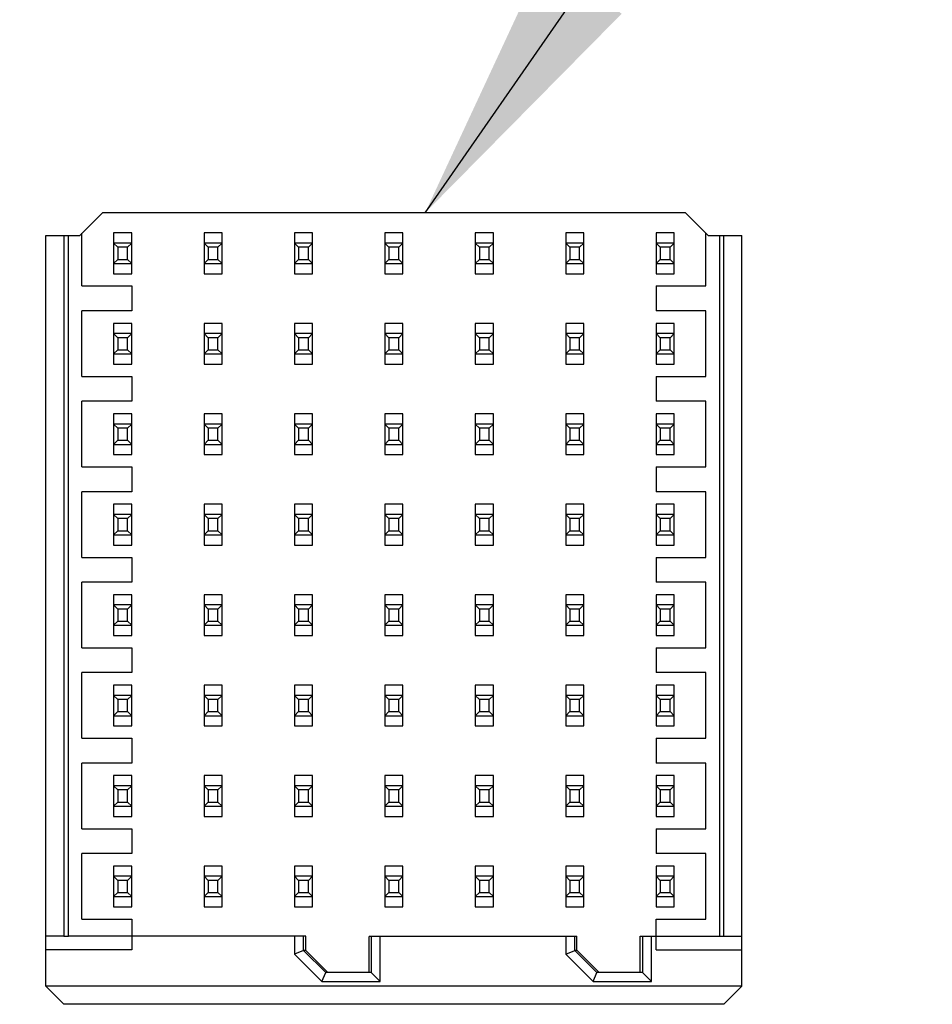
# Model space of a CAD drawing. Header units: inches. Extents: x 0 to 34, y 0 to 22.
# Tile 32 of 59: x 18.555 to 19.151, y 6.079 to 6.722. Entities that reach past the tile are written whole.
import ezdxf

# ---------------------------------------------------------------- set-up
doc = ezdxf.new("R2010")
doc.units = ezdxf.units.IN
doc.header["$LTSCALE"] = 1.87
doc.header["$MEASUREMENT"] = 0
doc.layers.get('0').update_dxf_attribs({"linetype": 'CONTINUOUS'})
doc.layers.add('DETAIL', color=7, linetype='CONTINUOUS')
doc.styles.get("Standard").update_dxf_attribs({"font": 'txt', "width": 0.8})
doc.dimstyles.get("Standard").update_dxf_attribs({"dimtxt": 0.125, "dimasz": 0.18, "dimexe": 0.18, "dimexo": 0.0625, "dimgap": 0.09, "dimtad": 0, "dimtih": 1, "dimtoh": 1, "dimdec": 3, "dimzin": 4, "dimdsep": 46, "dimtxsty": 'STANDARD', "dimblk": '_FILLED', "dimblk1": '_FILLED', "dimblk2": '_FILLED', "dimcen": 0.09, "dimadec": 0, "dimazin": 0, "dimtol": 1, "dimtp": 0.01, "dimtm": 0.01, "dimtfac": 1, "dimtdec": 3, "dimtofl": 0, "dimtmove": 0, "dimatfit": 3, "dimldrblk": '_FILLED', "dimfxl": 1, "dimtolj": 1, "dimtzin": 4, "dimarcsym": 0})

# ---------------------------------------------------------------- blocks, each defined once
blk = doc.blocks.new('_FILLED')
at = {"color": 0, "linetype": 'BYBLOCK'}
blk.add_solid([(0, 0), (-1, 0.1736), (-1, -0.1736)], dxfattribs=at)

msp = doc.modelspace()

# ---------------------------------------------------------------- linework, layer by layer
at = {"color": 7, "linetype": 'CONTINUOUS'}
for p, q in [((18.60931, 6.59562), (18.59455, 6.58086)), ((18.99021, 6.59562), (18.60931, 6.59562)), ((19.00346, 6.58237), (18.99021, 6.59562)), ((18.5724, 6.58086), (18.59455, 6.58086)), ((18.5724, 6.09059), (18.5724, 6.58086)), ((18.58421, 6.58085), (18.58421, 6.12317)), ((18.58716, 6.12319), (18.58716, 6.58086)), ((18.59602, 6.54779), (18.59602, 6.58233)), ((18.6285, 6.58241), (18.61669, 6.58241)), ((18.61669, 6.58241), (18.61669, 6.55581)), ((18.6285, 6.55581), (18.6285, 6.58241)), ((18.68756, 6.58241), (18.67575, 6.58241)), ((18.67575, 6.58241), (18.67575, 6.55581)), ((18.68756, 6.55581), (18.68756, 6.58241)), ((18.74661, 6.58241), (18.7348, 6.58241)), ((18.7348, 6.58241), (18.7348, 6.55581)), ((18.74661, 6.55581), (18.74661, 6.58241)), ((18.80567, 6.58241), (18.79386, 6.58241)), ((18.79386, 6.58241), (18.79386, 6.55581)), ((18.80567, 6.55581), (18.80567, 6.58241)), ((18.86472, 6.58241), (18.85291, 6.58241)), ((18.85291, 6.58241), (18.85291, 6.55581)), ((18.86472, 6.55581), (18.86472, 6.58241)), ((18.92378, 6.58241), (18.91197, 6.58241)), ((18.91197, 6.58241), (18.91197, 6.55581)), ((18.92378, 6.55581), (18.92378, 6.58241)), ((18.98283, 6.58241), (18.97102, 6.58241)), ((18.97102, 6.58241), (18.97102, 6.55581)), ((18.98283, 6.55581), (18.98283, 6.58241)), ((19.0035, 6.54779), (19.0035, 6.58233)), ((19.00498, 6.58086), (19.0035, 6.58233)), ((19.00498, 6.58086), (19.02712, 6.58086)), ((19.01236, 6.58086), (19.01236, 6.12318)), ((19.01531, 6.12318), (19.01531, 6.58086)), ((19.02712, 6.09059), (19.02712, 6.58086)), ((18.6285, 6.57576), (18.61669, 6.57576)), ((18.61939, 6.57306), (18.61669, 6.57576)), ((18.62581, 6.57306), (18.61939, 6.57306)), ((18.61939, 6.57306), (18.61939, 6.56517)), ((18.6285, 6.57576), (18.62581, 6.57306)), ((18.62581, 6.56517), (18.62581, 6.57306)), ((18.68756, 6.57576), (18.67575, 6.57576)), ((18.67844, 6.57306), (18.67575, 6.57576)), ((18.68486, 6.57306), (18.67844, 6.57306)), ((18.67844, 6.57306), (18.67844, 6.56517)), ((18.68756, 6.57576), (18.68486, 6.57306)), ((18.68486, 6.56517), (18.68486, 6.57306)), ((18.74661, 6.57576), (18.7348, 6.57576)), ((18.7375, 6.57306), (18.7348, 6.57576)), ((18.74392, 6.57306), (18.7375, 6.57306)), ((18.7375, 6.57306), (18.7375, 6.56517)), ((18.74661, 6.57576), (18.74392, 6.57306)), ((18.74392, 6.56517), (18.74392, 6.57306)), ((18.80567, 6.57576), (18.79386, 6.57576)), ((18.79655, 6.57306), (18.79386, 6.57576)), ((18.80297, 6.57306), (18.79655, 6.57306)), ((18.79655, 6.57306), (18.79655, 6.56517)), ((18.80567, 6.57576), (18.80297, 6.57306)), ((18.80297, 6.56517), (18.80297, 6.57306)), ((18.86472, 6.57576), (18.85291, 6.57576)), ((18.85561, 6.57306), (18.85291, 6.57576)), ((18.86203, 6.57306), (18.85561, 6.57306)), ((18.85561, 6.57306), (18.85561, 6.56517)), ((18.86472, 6.57576), (18.86203, 6.57306)), ((18.86203, 6.56517), (18.86203, 6.57306)), ((18.92378, 6.57576), (18.91197, 6.57576)), ((18.91466, 6.57306), (18.91197, 6.57576)), ((18.92108, 6.57306), (18.91466, 6.57306)), ((18.91466, 6.57306), (18.91466, 6.56517)), ((18.92378, 6.57576), (18.92108, 6.57306)), ((18.92108, 6.56517), (18.92108, 6.57306)), ((18.98283, 6.57576), (18.97102, 6.57576)), ((18.97372, 6.57306), (18.97102, 6.57576)), ((18.98014, 6.57306), (18.97372, 6.57306)), ((18.97372, 6.57306), (18.97372, 6.56517)), ((18.98283, 6.57576), (18.98014, 6.57306)), ((18.98014, 6.56517), (18.98014, 6.57306)), ((18.61669, 6.56247), (18.61939, 6.56517)), ((18.61939, 6.56517), (18.62581, 6.56517)), ((18.62581, 6.56517), (18.6285, 6.56247)), ((18.67575, 6.56247), (18.67844, 6.56517)), ((18.67844, 6.56517), (18.68486, 6.56517)), ((18.68486, 6.56517), (18.68756, 6.56247)), ((18.7348, 6.56247), (18.7375, 6.56517)), ((18.7375, 6.56517), (18.74392, 6.56517)), ((18.74392, 6.56517), (18.74661, 6.56247)), ((18.79386, 6.56247), (18.79655, 6.56517)), ((18.79655, 6.56517), (18.80297, 6.56517)), ((18.80297, 6.56517), (18.80567, 6.56247)), ((18.85291, 6.56247), (18.85561, 6.56517)), ((18.85561, 6.56517), (18.86203, 6.56517)), ((18.86203, 6.56517), (18.86472, 6.56247)), ((18.91197, 6.56247), (18.91466, 6.56517)), ((18.91466, 6.56517), (18.92108, 6.56517)), ((18.92108, 6.56517), (18.92378, 6.56247)), ((18.97102, 6.56247), (18.97372, 6.56517)), ((18.97372, 6.56517), (18.98014, 6.56517)), ((18.98014, 6.56517), (18.98283, 6.56247)), ((18.61669, 6.56247), (18.6285, 6.56247)), ((18.67575, 6.56247), (18.68756, 6.56247)), ((18.7348, 6.56247), (18.74661, 6.56247)), ((18.79386, 6.56247), (18.80567, 6.56247)), ((18.85291, 6.56247), (18.86472, 6.56247)), ((18.91197, 6.56247), (18.92378, 6.56247)), ((18.97102, 6.56247), (18.98283, 6.56247)), ((18.61669, 6.55581), (18.6285, 6.55581)), ((18.67575, 6.55581), (18.68756, 6.55581)), ((18.7348, 6.55581), (18.74661, 6.55581)), ((18.79386, 6.55581), (18.80567, 6.55581)), ((18.85291, 6.55581), (18.86472, 6.55581)), ((18.91197, 6.55581), (18.92378, 6.55581)), ((18.97102, 6.55581), (18.98283, 6.55581)), ((18.59602, 6.54779), (18.6285, 6.54779)), ((18.6285, 6.54779), (18.6285, 6.53155)), ((18.97102, 6.54779), (19.0035, 6.54779)), ((18.97102, 6.54779), (18.97102, 6.53155)), ((18.6285, 6.53155), (18.59602, 6.53155)), ((18.59602, 6.48873), (18.59602, 6.53155)), ((19.0035, 6.53155), (18.97102, 6.53155)), ((19.0035, 6.48873), (19.0035, 6.53155)), ((18.6285, 6.52336), (18.61669, 6.52336)), ((18.61669, 6.52336), (18.61669, 6.49675)), ((18.6285, 6.49675), (18.6285, 6.52336)), ((18.68756, 6.52336), (18.67575, 6.52336)), ((18.67575, 6.52336), (18.67575, 6.49675)), ((18.68756, 6.49675), (18.68756, 6.52336)), ((18.74661, 6.52336), (18.7348, 6.52336)), ((18.7348, 6.52336), (18.7348, 6.49675)), ((18.74661, 6.49675), (18.74661, 6.52336)), ((18.80567, 6.52336), (18.79386, 6.52336)), ((18.79386, 6.52336), (18.79386, 6.49675)), ((18.80567, 6.49675), (18.80567, 6.52336)), ((18.86472, 6.52336), (18.85291, 6.52336)), ((18.85291, 6.52336), (18.85291, 6.49675)), ((18.86472, 6.49675), (18.86472, 6.52336)), ((18.92378, 6.52336), (18.91197, 6.52336)), ((18.91197, 6.52336), (18.91197, 6.49675)), ((18.92378, 6.49675), (18.92378, 6.52336)), ((18.98283, 6.52336), (18.97102, 6.52336)), ((18.97102, 6.52336), (18.97102, 6.49675)), ((18.98283, 6.49675), (18.98283, 6.52336)), ((18.6285, 6.5167), (18.61669, 6.5167)), ((18.61939, 6.514), (18.61669, 6.5167)), ((18.62581, 6.514), (18.61939, 6.514)), ((18.61939, 6.514), (18.61939, 6.50611)), ((18.6285, 6.5167), (18.62581, 6.514)), ((18.62581, 6.50611), (18.62581, 6.514)), ((18.68756, 6.5167), (18.67575, 6.5167)), ((18.67844, 6.514), (18.67575, 6.5167)), ((18.68486, 6.514), (18.67844, 6.514)), ((18.67844, 6.514), (18.67844, 6.50611)), ((18.68756, 6.5167), (18.68486, 6.514)), ((18.68486, 6.50611), (18.68486, 6.514)), ((18.74661, 6.5167), (18.7348, 6.5167)), ((18.7375, 6.514), (18.7348, 6.5167)), ((18.74392, 6.514), (18.7375, 6.514)), ((18.7375, 6.514), (18.7375, 6.50611)), ((18.74661, 6.5167), (18.74392, 6.514)), ((18.74392, 6.50611), (18.74392, 6.514)), ((18.80567, 6.5167), (18.79386, 6.5167)), ((18.79655, 6.514), (18.79386, 6.5167)), ((18.80297, 6.514), (18.79655, 6.514)), ((18.79655, 6.514), (18.79655, 6.50611)), ((18.80567, 6.5167), (18.80297, 6.514)), ((18.80297, 6.50611), (18.80297, 6.514)), ((18.86472, 6.5167), (18.85291, 6.5167)), ((18.85561, 6.514), (18.85291, 6.5167)), ((18.86203, 6.514), (18.85561, 6.514)), ((18.85561, 6.514), (18.85561, 6.50611)), ((18.86472, 6.5167), (18.86203, 6.514)), ((18.86203, 6.50611), (18.86203, 6.514)), ((18.92378, 6.5167), (18.91197, 6.5167)), ((18.91466, 6.514), (18.91197, 6.5167)), ((18.92108, 6.514), (18.91466, 6.514)), ((18.91466, 6.514), (18.91466, 6.50611)), ((18.92378, 6.5167), (18.92108, 6.514)), ((18.92108, 6.50611), (18.92108, 6.514)), ((18.98283, 6.5167), (18.97102, 6.5167)), ((18.97372, 6.514), (18.97102, 6.5167)), ((18.98014, 6.514), (18.97372, 6.514)), ((18.97372, 6.514), (18.97372, 6.50611)), ((18.98283, 6.5167), (18.98014, 6.514)), ((18.98014, 6.50611), (18.98014, 6.514)), ((18.61669, 6.50341), (18.61939, 6.50611)), ((18.61939, 6.50611), (18.62581, 6.50611)), ((18.62581, 6.50611), (18.6285, 6.50341)), ((18.67575, 6.50341), (18.67844, 6.50611)), ((18.67844, 6.50611), (18.68486, 6.50611)), ((18.68486, 6.50611), (18.68756, 6.50341)), ((18.7348, 6.50341), (18.7375, 6.50611)), ((18.7375, 6.50611), (18.74392, 6.50611)), ((18.74392, 6.50611), (18.74661, 6.50341)), ((18.79386, 6.50341), (18.79655, 6.50611)), ((18.79655, 6.50611), (18.80297, 6.50611)), ((18.80297, 6.50611), (18.80567, 6.50341)), ((18.85291, 6.50341), (18.85561, 6.50611)), ((18.85561, 6.50611), (18.86203, 6.50611)), ((18.86203, 6.50611), (18.86472, 6.50341)), ((18.91197, 6.50341), (18.91466, 6.50611)), ((18.91466, 6.50611), (18.92108, 6.50611)), ((18.92108, 6.50611), (18.92378, 6.50341)), ((18.97102, 6.50341), (18.97372, 6.50611)), ((18.97372, 6.50611), (18.98014, 6.50611)), ((18.98014, 6.50611), (18.98283, 6.50341)), ((18.61669, 6.50341), (18.6285, 6.50341)), ((18.67575, 6.50341), (18.68756, 6.50341)), ((18.7348, 6.50341), (18.74661, 6.50341)), ((18.79386, 6.50341), (18.80567, 6.50341)), ((18.85291, 6.50341), (18.86472, 6.50341)), ((18.91197, 6.50341), (18.92378, 6.50341)), ((18.97102, 6.50341), (18.98283, 6.50341)), ((18.61669, 6.49675), (18.6285, 6.49675)), ((18.67575, 6.49675), (18.68756, 6.49675)), ((18.7348, 6.49675), (18.74661, 6.49675)), ((18.79386, 6.49675), (18.80567, 6.49675)), ((18.85291, 6.49675), (18.86472, 6.49675)), ((18.91197, 6.49675), (18.92378, 6.49675)), ((18.97102, 6.49675), (18.98283, 6.49675)), ((18.59602, 6.48873), (18.6285, 6.48873)), ((18.6285, 6.48873), (18.6285, 6.47249)), ((18.97102, 6.48873), (19.0035, 6.48873)), ((18.97102, 6.48873), (18.97102, 6.47249)), ((18.6285, 6.47249), (18.59602, 6.47249)), ((18.59602, 6.42968), (18.59602, 6.47249)), ((19.0035, 6.47249), (18.97102, 6.47249)), ((19.0035, 6.42968), (19.0035, 6.47249)), ((18.6285, 6.4643), (18.61669, 6.4643)), ((18.61669, 6.4643), (18.61669, 6.4377)), ((18.6285, 6.4377), (18.6285, 6.4643)), ((18.68756, 6.4643), (18.67575, 6.4643)), ((18.67575, 6.4643), (18.67575, 6.4377)), ((18.68756, 6.4377), (18.68756, 6.4643)), ((18.74661, 6.4643), (18.7348, 6.4643)), ((18.7348, 6.4643), (18.7348, 6.4377)), ((18.74661, 6.4377), (18.74661, 6.4643)), ((18.80567, 6.4643), (18.79386, 6.4643)), ((18.79386, 6.4643), (18.79386, 6.4377)), ((18.80567, 6.4377), (18.80567, 6.4643)), ((18.86472, 6.4643), (18.85291, 6.4643)), ((18.85291, 6.4643), (18.85291, 6.4377)), ((18.86472, 6.4377), (18.86472, 6.4643)), ((18.92378, 6.4643), (18.91197, 6.4643)), ((18.91197, 6.4643), (18.91197, 6.4377)), ((18.92378, 6.4377), (18.92378, 6.4643)), ((18.98283, 6.4643), (18.97102, 6.4643)), ((18.97102, 6.4643), (18.97102, 6.4377)), ((18.98283, 6.4377), (18.98283, 6.4643)), ((18.6285, 6.45765), (18.61669, 6.45765)), ((18.61939, 6.45495), (18.61669, 6.45765)), ((18.62581, 6.45495), (18.61939, 6.45495)), ((18.61939, 6.45495), (18.61939, 6.44706)), ((18.6285, 6.45765), (18.62581, 6.45495)), ((18.62581, 6.44706), (18.62581, 6.45495)), ((18.68756, 6.45765), (18.67575, 6.45765)), ((18.67844, 6.45495), (18.67575, 6.45765)), ((18.68486, 6.45495), (18.67844, 6.45495)), ((18.67844, 6.45495), (18.67844, 6.44706)), ((18.68756, 6.45765), (18.68486, 6.45495)), ((18.68486, 6.44706), (18.68486, 6.45495)), ((18.74661, 6.45765), (18.7348, 6.45765)), ((18.7375, 6.45495), (18.7348, 6.45765)), ((18.74392, 6.45495), (18.7375, 6.45495)), ((18.7375, 6.45495), (18.7375, 6.44706)), ((18.74661, 6.45765), (18.74392, 6.45495)), ((18.74392, 6.44706), (18.74392, 6.45495)), ((18.80567, 6.45765), (18.79386, 6.45765)), ((18.79655, 6.45495), (18.79386, 6.45765)), ((18.80297, 6.45495), (18.79655, 6.45495)), ((18.79655, 6.45495), (18.79655, 6.44706)), ((18.80567, 6.45765), (18.80297, 6.45495)), ((18.80297, 6.44706), (18.80297, 6.45495)), ((18.86472, 6.45765), (18.85291, 6.45765)), ((18.85561, 6.45495), (18.85291, 6.45765)), ((18.86203, 6.45495), (18.85561, 6.45495)), ((18.85561, 6.45495), (18.85561, 6.44706)), ((18.86472, 6.45765), (18.86203, 6.45495)), ((18.86203, 6.44706), (18.86203, 6.45495)), ((18.92378, 6.45765), (18.91197, 6.45765)), ((18.91466, 6.45495), (18.91197, 6.45765)), ((18.92108, 6.45495), (18.91466, 6.45495)), ((18.91466, 6.45495), (18.91466, 6.44706)), ((18.92378, 6.45765), (18.92108, 6.45495)), ((18.92108, 6.44706), (18.92108, 6.45495)), ((18.98283, 6.45765), (18.97102, 6.45765)), ((18.97372, 6.45495), (18.97102, 6.45765)), ((18.98014, 6.45495), (18.97372, 6.45495)), ((18.97372, 6.45495), (18.97372, 6.44706)), ((18.98283, 6.45765), (18.98014, 6.45495)), ((18.98014, 6.44706), (18.98014, 6.45495)), ((18.61669, 6.44436), (18.61939, 6.44706)), ((18.61669, 6.44436), (18.6285, 6.44436)), ((18.61939, 6.44706), (18.62581, 6.44706)), ((18.62581, 6.44706), (18.6285, 6.44436)), ((18.67575, 6.44436), (18.67844, 6.44706)), ((18.67575, 6.44436), (18.68756, 6.44436)), ((18.67844, 6.44706), (18.68486, 6.44706)), ((18.68486, 6.44706), (18.68756, 6.44436)), ((18.7348, 6.44436), (18.7375, 6.44706)), ((18.7348, 6.44436), (18.74661, 6.44436)), ((18.7375, 6.44706), (18.74392, 6.44706)), ((18.74392, 6.44706), (18.74661, 6.44436)), ((18.79386, 6.44436), (18.79655, 6.44706)), ((18.79386, 6.44436), (18.80567, 6.44436)), ((18.79655, 6.44706), (18.80297, 6.44706)), ((18.80297, 6.44706), (18.80567, 6.44436)), ((18.85291, 6.44436), (18.85561, 6.44706)), ((18.85291, 6.44436), (18.86472, 6.44436)), ((18.85561, 6.44706), (18.86203, 6.44706)), ((18.86203, 6.44706), (18.86472, 6.44436)), ((18.91197, 6.44436), (18.91466, 6.44706)), ((18.91197, 6.44436), (18.92378, 6.44436)), ((18.91466, 6.44706), (18.92108, 6.44706)), ((18.92108, 6.44706), (18.92378, 6.44436)), ((18.97102, 6.44436), (18.97372, 6.44706)), ((18.97102, 6.44436), (18.98283, 6.44436)), ((18.97372, 6.44706), (18.98014, 6.44706)), ((18.98014, 6.44706), (18.98283, 6.44436)), ((18.61669, 6.4377), (18.6285, 6.4377)), ((18.67575, 6.4377), (18.68756, 6.4377)), ((18.7348, 6.4377), (18.74661, 6.4377)), ((18.79386, 6.4377), (18.80567, 6.4377)), ((18.85291, 6.4377), (18.86472, 6.4377)), ((18.91197, 6.4377), (18.92378, 6.4377)), ((18.97102, 6.4377), (18.98283, 6.4377)), ((18.59602, 6.42968), (18.6285, 6.42968)), ((18.6285, 6.42968), (18.6285, 6.41344)), ((18.97102, 6.42968), (19.0035, 6.42968)), ((18.97102, 6.42968), (18.97102, 6.41344)), ((18.6285, 6.41344), (18.59602, 6.41344)), ((18.59602, 6.37062), (18.59602, 6.41344)), ((19.0035, 6.41344), (18.97102, 6.41344)), ((19.0035, 6.37062), (19.0035, 6.41344)), ((18.6285, 6.40525), (18.61669, 6.40525)), ((18.61669, 6.40525), (18.61669, 6.37864)), ((18.6285, 6.37864), (18.6285, 6.40525)), ((18.68756, 6.40525), (18.67575, 6.40525)), ((18.67575, 6.40525), (18.67575, 6.37864)), ((18.68756, 6.37864), (18.68756, 6.40525)), ((18.74661, 6.40525), (18.7348, 6.40525)), ((18.7348, 6.40525), (18.7348, 6.37864)), ((18.74661, 6.37864), (18.74661, 6.40525)), ((18.80567, 6.40525), (18.79386, 6.40525)), ((18.79386, 6.40525), (18.79386, 6.37864)), ((18.80567, 6.37864), (18.80567, 6.40525)), ((18.86472, 6.40525), (18.85291, 6.40525)), ((18.85291, 6.40525), (18.85291, 6.37864)), ((18.86472, 6.37864), (18.86472, 6.40525)), ((18.92378, 6.40525), (18.91197, 6.40525)), ((18.91197, 6.40525), (18.91197, 6.37864)), ((18.92378, 6.37864), (18.92378, 6.40525)), ((18.98283, 6.40525), (18.97102, 6.40525)), ((18.97102, 6.40525), (18.97102, 6.37864)), ((18.98283, 6.37864), (18.98283, 6.40525)), ((18.6285, 6.39859), (18.61669, 6.39859)), ((18.61939, 6.39589), (18.61669, 6.39859)), ((18.6285, 6.39859), (18.62581, 6.39589)), ((18.68756, 6.39859), (18.67575, 6.39859)), ((18.67844, 6.39589), (18.67575, 6.39859)), ((18.68756, 6.39859), (18.68486, 6.39589)), ((18.74661, 6.39859), (18.7348, 6.39859)), ((18.7375, 6.39589), (18.7348, 6.39859)), ((18.74661, 6.39859), (18.74392, 6.39589)), ((18.80567, 6.39859), (18.79386, 6.39859)), ((18.79655, 6.39589), (18.79386, 6.39859)), ((18.80567, 6.39859), (18.80297, 6.39589)), ((18.86472, 6.39859), (18.85291, 6.39859)), ((18.85561, 6.39589), (18.85291, 6.39859)), ((18.86472, 6.39859), (18.86203, 6.39589)), ((18.92378, 6.39859), (18.91197, 6.39859)), ((18.91466, 6.39589), (18.91197, 6.39859)), ((18.92378, 6.39859), (18.92108, 6.39589)), ((18.98283, 6.39859), (18.97102, 6.39859)), ((18.97372, 6.39589), (18.97102, 6.39859)), ((18.98283, 6.39859), (18.98014, 6.39589)), ((18.62581, 6.39589), (18.61939, 6.39589)), ((18.61939, 6.39589), (18.61939, 6.388)), ((18.62581, 6.388), (18.62581, 6.39589)), ((18.68486, 6.39589), (18.67844, 6.39589)), ((18.67844, 6.39589), (18.67844, 6.388)), ((18.68486, 6.388), (18.68486, 6.39589)), ((18.74392, 6.39589), (18.7375, 6.39589)), ((18.7375, 6.39589), (18.7375, 6.388)), ((18.74392, 6.388), (18.74392, 6.39589)), ((18.80297, 6.39589), (18.79655, 6.39589)), ((18.79655, 6.39589), (18.79655, 6.388)), ((18.80297, 6.388), (18.80297, 6.39589)), ((18.86203, 6.39589), (18.85561, 6.39589)), ((18.85561, 6.39589), (18.85561, 6.388)), ((18.86203, 6.388), (18.86203, 6.39589)), ((18.92108, 6.39589), (18.91466, 6.39589)), ((18.91466, 6.39589), (18.91466, 6.388)), ((18.92108, 6.388), (18.92108, 6.39589)), ((18.98014, 6.39589), (18.97372, 6.39589)), ((18.97372, 6.39589), (18.97372, 6.388)), ((18.98014, 6.388), (18.98014, 6.39589)), ((18.61669, 6.3853), (18.61939, 6.388)), ((18.61669, 6.3853), (18.6285, 6.3853)), ((18.61939, 6.388), (18.62581, 6.388)), ((18.62581, 6.388), (18.6285, 6.3853)), ((18.67575, 6.3853), (18.67844, 6.388)), ((18.67575, 6.3853), (18.68756, 6.3853)), ((18.67844, 6.388), (18.68486, 6.388)), ((18.68486, 6.388), (18.68756, 6.3853)), ((18.7348, 6.3853), (18.7375, 6.388)), ((18.7348, 6.3853), (18.74661, 6.3853)), ((18.7375, 6.388), (18.74392, 6.388)), ((18.74392, 6.388), (18.74661, 6.3853)), ((18.79386, 6.3853), (18.79655, 6.388)), ((18.79386, 6.3853), (18.80567, 6.3853)), ((18.79655, 6.388), (18.80297, 6.388)), ((18.80297, 6.388), (18.80567, 6.3853)), ((18.85291, 6.3853), (18.85561, 6.388)), ((18.85291, 6.3853), (18.86472, 6.3853)), ((18.85561, 6.388), (18.86203, 6.388)), ((18.86203, 6.388), (18.86472, 6.3853)), ((18.91197, 6.3853), (18.91466, 6.388)), ((18.91197, 6.3853), (18.92378, 6.3853)), ((18.91466, 6.388), (18.92108, 6.388)), ((18.92108, 6.388), (18.92378, 6.3853)), ((18.97102, 6.3853), (18.97372, 6.388)), ((18.97102, 6.3853), (18.98283, 6.3853)), ((18.97372, 6.388), (18.98014, 6.388)), ((18.98014, 6.388), (18.98283, 6.3853)), ((18.61669, 6.37864), (18.6285, 6.37864)), ((18.67575, 6.37864), (18.68756, 6.37864)), ((18.7348, 6.37864), (18.74661, 6.37864)), ((18.79386, 6.37864), (18.80567, 6.37864)), ((18.85291, 6.37864), (18.86472, 6.37864)), ((18.91197, 6.37864), (18.92378, 6.37864)), ((18.97102, 6.37864), (18.98283, 6.37864)), ((18.59602, 6.37062), (18.6285, 6.37062)), ((18.6285, 6.37062), (18.6285, 6.35438)), ((18.97102, 6.37062), (19.0035, 6.37062)), ((18.97102, 6.37062), (18.97102, 6.35438)), ((18.6285, 6.35438), (18.59602, 6.35438)), ((18.59602, 6.31157), (18.59602, 6.35438)), ((19.0035, 6.35438), (18.97102, 6.35438)), ((19.0035, 6.31157), (19.0035, 6.35438)), ((18.6285, 6.34619), (18.61669, 6.34619)), ((18.61669, 6.34619), (18.61669, 6.31959)), ((18.6285, 6.31959), (18.6285, 6.34619)), ((18.68756, 6.34619), (18.67575, 6.34619)), ((18.67575, 6.34619), (18.67575, 6.31959)), ((18.68756, 6.31959), (18.68756, 6.34619)), ((18.74661, 6.34619), (18.7348, 6.34619)), ((18.7348, 6.34619), (18.7348, 6.31959)), ((18.74661, 6.31959), (18.74661, 6.34619)), ((18.80567, 6.34619), (18.79386, 6.34619)), ((18.79386, 6.34619), (18.79386, 6.31959)), ((18.80567, 6.31959), (18.80567, 6.34619)), ((18.86472, 6.34619), (18.85291, 6.34619)), ((18.85291, 6.34619), (18.85291, 6.31959)), ((18.86472, 6.31959), (18.86472, 6.34619)), ((18.92378, 6.34619), (18.91197, 6.34619)), ((18.91197, 6.34619), (18.91197, 6.31959)), ((18.92378, 6.31959), (18.92378, 6.34619)), ((18.98283, 6.34619), (18.97102, 6.34619)), ((18.97102, 6.34619), (18.97102, 6.31959)), ((18.98283, 6.31959), (18.98283, 6.34619)), ((18.6285, 6.33953), (18.61669, 6.33953)), ((18.61939, 6.33684), (18.61669, 6.33953)), ((18.6285, 6.33953), (18.62581, 6.33684)), ((18.68756, 6.33953), (18.67575, 6.33953)), ((18.67844, 6.33684), (18.67575, 6.33953)), ((18.68756, 6.33953), (18.68486, 6.33684)), ((18.74661, 6.33953), (18.7348, 6.33953)), ((18.7375, 6.33684), (18.7348, 6.33953)), ((18.74661, 6.33953), (18.74392, 6.33684)), ((18.80567, 6.33953), (18.79386, 6.33953)), ((18.79655, 6.33684), (18.79386, 6.33953)), ((18.80567, 6.33953), (18.80297, 6.33684)), ((18.86472, 6.33953), (18.85291, 6.33953)), ((18.85561, 6.33684), (18.85291, 6.33953)), ((18.86472, 6.33953), (18.86203, 6.33684)), ((18.92378, 6.33953), (18.91197, 6.33953)), ((18.91466, 6.33684), (18.91197, 6.33953)), ((18.92378, 6.33953), (18.92108, 6.33684)), ((18.98283, 6.33953), (18.97102, 6.33953)), ((18.97372, 6.33684), (18.97102, 6.33953)), ((18.98283, 6.33953), (18.98014, 6.33684)), ((18.62581, 6.33684), (18.61939, 6.33684)), ((18.61939, 6.33684), (18.61939, 6.32894)), ((18.62581, 6.32894), (18.62581, 6.33684)), ((18.68486, 6.33684), (18.67844, 6.33684)), ((18.67844, 6.33684), (18.67844, 6.32894)), ((18.68486, 6.32894), (18.68486, 6.33684)), ((18.74392, 6.33684), (18.7375, 6.33684)), ((18.7375, 6.33684), (18.7375, 6.32894)), ((18.74392, 6.32894), (18.74392, 6.33684)), ((18.80297, 6.33684), (18.79655, 6.33684)), ((18.79655, 6.33684), (18.79655, 6.32894)), ((18.80297, 6.32894), (18.80297, 6.33684)), ((18.86203, 6.33684), (18.85561, 6.33684)), ((18.85561, 6.33684), (18.85561, 6.32894)), ((18.86203, 6.32894), (18.86203, 6.33684)), ((18.92108, 6.33684), (18.91466, 6.33684)), ((18.91466, 6.33684), (18.91466, 6.32894)), ((18.92108, 6.32894), (18.92108, 6.33684)), ((18.98014, 6.33684), (18.97372, 6.33684)), ((18.97372, 6.33684), (18.97372, 6.32894)), ((18.98014, 6.32894), (18.98014, 6.33684)), ((18.61669, 6.32625), (18.61939, 6.32894)), ((18.61669, 6.32625), (18.6285, 6.32625)), ((18.61939, 6.32894), (18.62581, 6.32894)), ((18.62581, 6.32894), (18.6285, 6.32625)), ((18.67575, 6.32625), (18.67844, 6.32894)), ((18.67575, 6.32625), (18.68756, 6.32625)), ((18.67844, 6.32894), (18.68486, 6.32894)), ((18.68486, 6.32894), (18.68756, 6.32625)), ((18.7348, 6.32625), (18.7375, 6.32894)), ((18.7348, 6.32625), (18.74661, 6.32625)), ((18.7375, 6.32894), (18.74392, 6.32894)), ((18.74392, 6.32894), (18.74661, 6.32625)), ((18.79386, 6.32625), (18.79655, 6.32894)), ((18.79386, 6.32625), (18.80567, 6.32625)), ((18.79655, 6.32894), (18.80297, 6.32894)), ((18.80297, 6.32894), (18.80567, 6.32625)), ((18.85291, 6.32625), (18.85561, 6.32894)), ((18.85291, 6.32625), (18.86472, 6.32625)), ((18.85561, 6.32894), (18.86203, 6.32894)), ((18.86203, 6.32894), (18.86472, 6.32625)), ((18.91197, 6.32625), (18.91466, 6.32894)), ((18.91197, 6.32625), (18.92378, 6.32625)), ((18.91466, 6.32894), (18.92108, 6.32894)), ((18.92108, 6.32894), (18.92378, 6.32625)), ((18.97102, 6.32625), (18.97372, 6.32894)), ((18.97102, 6.32625), (18.98283, 6.32625)), ((18.97372, 6.32894), (18.98014, 6.32894)), ((18.98014, 6.32894), (18.98283, 6.32625)), ((18.61669, 6.31959), (18.6285, 6.31959)), ((18.67575, 6.31959), (18.68756, 6.31959)), ((18.7348, 6.31959), (18.74661, 6.31959)), ((18.79386, 6.31959), (18.80567, 6.31959)), ((18.85291, 6.31959), (18.86472, 6.31959)), ((18.91197, 6.31959), (18.92378, 6.31959)), ((18.97102, 6.31959), (18.98283, 6.31959)), ((18.59602, 6.31157), (18.6285, 6.31157)), ((18.6285, 6.31157), (18.6285, 6.29533)), ((18.97102, 6.31157), (19.0035, 6.31157)), ((18.97102, 6.31157), (18.97102, 6.29533)), ((18.6285, 6.29533), (18.59602, 6.29533)), ((18.59602, 6.25251), (18.59602, 6.29533)), ((19.0035, 6.29533), (18.97102, 6.29533)), ((19.0035, 6.25251), (19.0035, 6.29533)), ((18.6285, 6.28714), (18.61669, 6.28714)), ((18.61669, 6.28714), (18.61669, 6.26053)), ((18.6285, 6.26053), (18.6285, 6.28714)), ((18.68756, 6.28714), (18.67575, 6.28714)), ((18.67575, 6.28714), (18.67575, 6.26053)), ((18.68756, 6.26053), (18.68756, 6.28714)), ((18.74661, 6.28714), (18.7348, 6.28714)), ((18.7348, 6.28714), (18.7348, 6.26053)), ((18.74661, 6.26053), (18.74661, 6.28714)), ((18.80567, 6.28714), (18.79386, 6.28714)), ((18.79386, 6.28714), (18.79386, 6.26053)), ((18.80567, 6.26053), (18.80567, 6.28714)), ((18.86472, 6.28714), (18.85291, 6.28714)), ((18.85291, 6.28714), (18.85291, 6.26053)), ((18.86472, 6.26053), (18.86472, 6.28714)), ((18.92378, 6.28714), (18.91197, 6.28714)), ((18.91197, 6.28714), (18.91197, 6.26053)), ((18.92378, 6.26053), (18.92378, 6.28714)), ((18.98283, 6.28714), (18.97102, 6.28714)), ((18.97102, 6.28714), (18.97102, 6.26053)), ((18.98283, 6.26053), (18.98283, 6.28714)), ((18.6285, 6.28048), (18.61669, 6.28048)), ((18.61939, 6.27778), (18.61669, 6.28048)), ((18.62581, 6.27778), (18.61939, 6.27778)), ((18.61939, 6.27778), (18.61939, 6.26989)), ((18.6285, 6.28048), (18.62581, 6.27778)), ((18.62581, 6.26989), (18.62581, 6.27778)), ((18.68756, 6.28048), (18.67575, 6.28048)), ((18.67844, 6.27778), (18.67575, 6.28048)), ((18.68486, 6.27778), (18.67844, 6.27778)), ((18.67844, 6.27778), (18.67844, 6.26989)), ((18.68756, 6.28048), (18.68486, 6.27778)), ((18.68486, 6.26989), (18.68486, 6.27778)), ((18.74661, 6.28048), (18.7348, 6.28048)), ((18.7375, 6.27778), (18.7348, 6.28048)), ((18.74392, 6.27778), (18.7375, 6.27778)), ((18.7375, 6.27778), (18.7375, 6.26989)), ((18.74661, 6.28048), (18.74392, 6.27778)), ((18.74392, 6.26989), (18.74392, 6.27778)), ((18.80567, 6.28048), (18.79386, 6.28048)), ((18.79655, 6.27778), (18.79386, 6.28048)), ((18.80297, 6.27778), (18.79655, 6.27778)), ((18.79655, 6.27778), (18.79655, 6.26989)), ((18.80567, 6.28048), (18.80297, 6.27778)), ((18.80297, 6.26989), (18.80297, 6.27778)), ((18.86472, 6.28048), (18.85291, 6.28048)), ((18.85561, 6.27778), (18.85291, 6.28048)), ((18.86203, 6.27778), (18.85561, 6.27778)), ((18.85561, 6.27778), (18.85561, 6.26989)), ((18.86472, 6.28048), (18.86203, 6.27778)), ((18.86203, 6.26989), (18.86203, 6.27778)), ((18.92378, 6.28048), (18.91197, 6.28048)), ((18.91466, 6.27778), (18.91197, 6.28048)), ((18.92108, 6.27778), (18.91466, 6.27778)), ((18.91466, 6.27778), (18.91466, 6.26989)), ((18.92378, 6.28048), (18.92108, 6.27778)), ((18.92108, 6.26989), (18.92108, 6.27778)), ((18.98283, 6.28048), (18.97102, 6.28048)), ((18.97372, 6.27778), (18.97102, 6.28048)), ((18.98014, 6.27778), (18.97372, 6.27778)), ((18.97372, 6.27778), (18.97372, 6.26989)), ((18.98283, 6.28048), (18.98014, 6.27778)), ((18.98014, 6.26989), (18.98014, 6.27778)), ((18.61669, 6.26719), (18.61939, 6.26989)), ((18.61939, 6.26989), (18.62581, 6.26989)), ((18.62581, 6.26989), (18.6285, 6.26719)), ((18.67575, 6.26719), (18.67844, 6.26989)), ((18.67844, 6.26989), (18.68486, 6.26989)), ((18.68486, 6.26989), (18.68756, 6.26719)), ((18.7348, 6.26719), (18.7375, 6.26989)), ((18.7375, 6.26989), (18.74392, 6.26989)), ((18.74392, 6.26989), (18.74661, 6.26719)), ((18.79386, 6.26719), (18.79655, 6.26989)), ((18.79655, 6.26989), (18.80297, 6.26989)), ((18.80297, 6.26989), (18.80567, 6.26719)), ((18.85291, 6.26719), (18.85561, 6.26989)), ((18.85561, 6.26989), (18.86203, 6.26989)), ((18.86203, 6.26989), (18.86472, 6.26719)), ((18.91197, 6.26719), (18.91466, 6.26989)), ((18.91466, 6.26989), (18.92108, 6.26989)), ((18.92108, 6.26989), (18.92378, 6.26719)), ((18.97102, 6.26719), (18.97372, 6.26989)), ((18.97372, 6.26989), (18.98014, 6.26989)), ((18.98014, 6.26989), (18.98283, 6.26719)), ((18.61669, 6.26719), (18.6285, 6.26719)), ((18.67575, 6.26719), (18.68756, 6.26719)), ((18.7348, 6.26719), (18.74661, 6.26719)), ((18.79386, 6.26719), (18.80567, 6.26719)), ((18.85291, 6.26719), (18.86472, 6.26719)), ((18.91197, 6.26719), (18.92378, 6.26719)), ((18.97102, 6.26719), (18.98283, 6.26719)), ((18.61669, 6.26053), (18.6285, 6.26053)), ((18.67575, 6.26053), (18.68756, 6.26053)), ((18.7348, 6.26053), (18.74661, 6.26053)), ((18.79386, 6.26053), (18.80567, 6.26053)), ((18.85291, 6.26053), (18.86472, 6.26053)), ((18.91197, 6.26053), (18.92378, 6.26053)), ((18.97102, 6.26053), (18.98283, 6.26053)), ((18.59602, 6.25251), (18.6285, 6.25251)), ((18.6285, 6.25251), (18.6285, 6.23627)), ((18.97102, 6.25251), (19.0035, 6.25251)), ((18.97102, 6.25251), (18.97102, 6.23627)), ((18.6285, 6.23627), (18.59602, 6.23627)), ((18.59602, 6.19345), (18.59602, 6.23627)), ((19.0035, 6.23627), (18.97102, 6.23627)), ((19.0035, 6.19345), (19.0035, 6.23627)), ((18.6285, 6.22808), (18.61669, 6.22808)), ((18.61669, 6.22808), (18.61669, 6.20148)), ((18.6285, 6.20148), (18.6285, 6.22808)), ((18.68756, 6.22808), (18.67575, 6.22808)), ((18.67575, 6.22808), (18.67575, 6.20148)), ((18.68756, 6.20148), (18.68756, 6.22808)), ((18.74661, 6.22808), (18.7348, 6.22808)), ((18.7348, 6.22808), (18.7348, 6.20148)), ((18.74661, 6.20148), (18.74661, 6.22808)), ((18.80567, 6.22808), (18.79386, 6.22808)), ((18.79386, 6.22808), (18.79386, 6.20148)), ((18.80567, 6.20148), (18.80567, 6.22808)), ((18.86472, 6.22808), (18.85291, 6.22808)), ((18.85291, 6.22808), (18.85291, 6.20148)), ((18.86472, 6.20148), (18.86472, 6.22808)), ((18.92378, 6.22808), (18.91197, 6.22808)), ((18.91197, 6.22808), (18.91197, 6.20148)), ((18.92378, 6.20148), (18.92378, 6.22808)), ((18.98283, 6.22808), (18.97102, 6.22808)), ((18.97102, 6.22808), (18.97102, 6.20148)), ((18.98283, 6.20148), (18.98283, 6.22808)), ((18.6285, 6.22142), (18.61669, 6.22142)), ((18.61939, 6.21873), (18.61669, 6.22142)), ((18.62581, 6.21873), (18.61939, 6.21873)), ((18.61939, 6.21873), (18.61939, 6.21083)), ((18.6285, 6.22142), (18.62581, 6.21873)), ((18.62581, 6.21083), (18.62581, 6.21873)), ((18.68756, 6.22142), (18.67575, 6.22142)), ((18.67844, 6.21873), (18.67575, 6.22142)), ((18.68486, 6.21873), (18.67844, 6.21873)), ((18.67844, 6.21873), (18.67844, 6.21083)), ((18.68756, 6.22142), (18.68486, 6.21873)), ((18.68486, 6.21083), (18.68486, 6.21873)), ((18.74661, 6.22142), (18.7348, 6.22142)), ((18.7375, 6.21873), (18.7348, 6.22142)), ((18.74392, 6.21873), (18.7375, 6.21873)), ((18.7375, 6.21873), (18.7375, 6.21083)), ((18.74661, 6.22142), (18.74392, 6.21873)), ((18.74392, 6.21083), (18.74392, 6.21873)), ((18.80567, 6.22142), (18.79386, 6.22142)), ((18.79655, 6.21873), (18.79386, 6.22142)), ((18.80297, 6.21873), (18.79655, 6.21873)), ((18.79655, 6.21873), (18.79655, 6.21083)), ((18.80567, 6.22142), (18.80297, 6.21873)), ((18.80297, 6.21083), (18.80297, 6.21873)), ((18.86472, 6.22142), (18.85291, 6.22142)), ((18.85561, 6.21873), (18.85291, 6.22142)), ((18.86203, 6.21873), (18.85561, 6.21873)), ((18.85561, 6.21873), (18.85561, 6.21083)), ((18.86472, 6.22142), (18.86203, 6.21873)), ((18.86203, 6.21083), (18.86203, 6.21873)), ((18.92378, 6.22142), (18.91197, 6.22142)), ((18.91466, 6.21873), (18.91197, 6.22142)), ((18.92108, 6.21873), (18.91466, 6.21873)), ((18.91466, 6.21873), (18.91466, 6.21083)), ((18.92378, 6.22142), (18.92108, 6.21873)), ((18.92108, 6.21083), (18.92108, 6.21873)), ((18.98283, 6.22142), (18.97102, 6.22142)), ((18.97372, 6.21873), (18.97102, 6.22142)), ((18.98014, 6.21873), (18.97372, 6.21873)), ((18.97372, 6.21873), (18.97372, 6.21083)), ((18.98283, 6.22142), (18.98014, 6.21873)), ((18.98014, 6.21083), (18.98014, 6.21873)), ((18.61669, 6.20814), (18.61939, 6.21083)), ((18.61939, 6.21083), (18.62581, 6.21083)), ((18.62581, 6.21083), (18.6285, 6.20814)), ((18.67575, 6.20814), (18.67844, 6.21083)), ((18.67844, 6.21083), (18.68486, 6.21083)), ((18.68486, 6.21083), (18.68756, 6.20814)), ((18.7348, 6.20814), (18.7375, 6.21083)), ((18.7375, 6.21083), (18.74392, 6.21083)), ((18.74392, 6.21083), (18.74661, 6.20814)), ((18.79386, 6.20814), (18.79655, 6.21083)), ((18.79655, 6.21083), (18.80297, 6.21083)), ((18.80297, 6.21083), (18.80567, 6.20814)), ((18.85291, 6.20814), (18.85561, 6.21083)), ((18.85561, 6.21083), (18.86203, 6.21083)), ((18.86203, 6.21083), (18.86472, 6.20814)), ((18.91197, 6.20814), (18.91466, 6.21083)), ((18.91466, 6.21083), (18.92108, 6.21083)), ((18.92108, 6.21083), (18.92378, 6.20814)), ((18.97102, 6.20814), (18.97372, 6.21083)), ((18.97372, 6.21083), (18.98014, 6.21083)), ((18.98014, 6.21083), (18.98283, 6.20814)), ((18.61669, 6.20814), (18.6285, 6.20814)), ((18.67575, 6.20814), (18.68756, 6.20814)), ((18.7348, 6.20814), (18.74661, 6.20814)), ((18.79386, 6.20814), (18.80567, 6.20814)), ((18.85291, 6.20814), (18.86472, 6.20814)), ((18.91197, 6.20814), (18.92378, 6.20814)), ((18.97102, 6.20814), (18.98283, 6.20814)), ((18.61669, 6.20148), (18.6285, 6.20148)), ((18.67575, 6.20148), (18.68756, 6.20148)), ((18.7348, 6.20148), (18.74661, 6.20148)), ((18.79386, 6.20148), (18.80567, 6.20148)), ((18.85291, 6.20148), (18.86472, 6.20148)), ((18.91197, 6.20148), (18.92378, 6.20148)), ((18.97102, 6.20148), (18.98283, 6.20148)), ((18.59602, 6.19345), (18.6285, 6.19345)), ((18.6285, 6.19345), (18.6285, 6.17721)), ((18.97102, 6.19345), (19.0035, 6.19345)), ((18.97102, 6.19345), (18.97102, 6.17721)), ((18.6285, 6.17721), (18.59602, 6.17721)), ((18.59602, 6.1344), (18.59602, 6.17721)), ((19.0035, 6.17721), (18.97102, 6.17721)), ((19.0035, 6.1344), (19.0035, 6.17721)), ((18.6285, 6.16903), (18.61669, 6.16903)), ((18.61669, 6.16903), (18.61669, 6.14242)), ((18.6285, 6.14242), (18.6285, 6.16903)), ((18.68756, 6.16903), (18.67575, 6.16903)), ((18.67575, 6.16903), (18.67575, 6.14242)), ((18.68756, 6.14242), (18.68756, 6.16903)), ((18.74661, 6.16903), (18.7348, 6.16903)), ((18.7348, 6.16903), (18.7348, 6.14242)), ((18.74661, 6.14242), (18.74661, 6.16903)), ((18.80567, 6.16903), (18.79386, 6.16903)), ((18.79386, 6.16903), (18.79386, 6.14242)), ((18.80567, 6.14242), (18.80567, 6.16903)), ((18.86472, 6.16903), (18.85291, 6.16903)), ((18.85291, 6.16903), (18.85291, 6.14242)), ((18.86472, 6.14242), (18.86472, 6.16903)), ((18.92378, 6.16903), (18.91197, 6.16903)), ((18.91197, 6.16903), (18.91197, 6.14242)), ((18.92378, 6.14242), (18.92378, 6.16903)), ((18.98283, 6.16903), (18.97102, 6.16903)), ((18.97102, 6.16903), (18.97102, 6.14242)), ((18.98283, 6.14242), (18.98283, 6.16903)), ((18.6285, 6.16237), (18.61669, 6.16237)), ((18.61939, 6.15967), (18.61669, 6.16237)), ((18.62581, 6.15967), (18.61939, 6.15967)), ((18.61939, 6.15967), (18.61939, 6.15178)), ((18.6285, 6.16237), (18.62581, 6.15967)), ((18.62581, 6.15178), (18.62581, 6.15967)), ((18.68756, 6.16237), (18.67575, 6.16237)), ((18.67844, 6.15967), (18.67575, 6.16237)), ((18.68486, 6.15967), (18.67844, 6.15967)), ((18.67844, 6.15967), (18.67844, 6.15178)), ((18.68756, 6.16237), (18.68486, 6.15967)), ((18.68486, 6.15178), (18.68486, 6.15967)), ((18.74661, 6.16237), (18.7348, 6.16237)), ((18.7375, 6.15967), (18.7348, 6.16237)), ((18.74392, 6.15967), (18.7375, 6.15967)), ((18.7375, 6.15967), (18.7375, 6.15178)), ((18.74661, 6.16237), (18.74392, 6.15967)), ((18.74392, 6.15178), (18.74392, 6.15967)), ((18.80567, 6.16237), (18.79386, 6.16237)), ((18.79655, 6.15967), (18.79386, 6.16237)), ((18.80297, 6.15967), (18.79655, 6.15967)), ((18.79655, 6.15967), (18.79655, 6.15178)), ((18.80567, 6.16237), (18.80297, 6.15967)), ((18.80297, 6.15178), (18.80297, 6.15967)), ((18.86472, 6.16237), (18.85291, 6.16237)), ((18.85561, 6.15967), (18.85291, 6.16237)), ((18.86203, 6.15967), (18.85561, 6.15967)), ((18.85561, 6.15967), (18.85561, 6.15178)), ((18.86472, 6.16237), (18.86203, 6.15967)), ((18.86203, 6.15178), (18.86203, 6.15967)), ((18.92378, 6.16237), (18.91197, 6.16237)), ((18.91466, 6.15967), (18.91197, 6.16237)), ((18.92108, 6.15967), (18.91466, 6.15967)), ((18.91466, 6.15967), (18.91466, 6.15178)), ((18.92378, 6.16237), (18.92108, 6.15967)), ((18.92108, 6.15178), (18.92108, 6.15967)), ((18.98283, 6.16237), (18.97102, 6.16237)), ((18.97372, 6.15967), (18.97102, 6.16237)), ((18.98014, 6.15967), (18.97372, 6.15967)), ((18.97372, 6.15967), (18.97372, 6.15178)), ((18.98283, 6.16237), (18.98014, 6.15967)), ((18.98014, 6.15178), (18.98014, 6.15967)), ((18.61669, 6.14908), (18.61939, 6.15178)), ((18.61669, 6.14908), (18.6285, 6.14908)), ((18.61939, 6.15178), (18.62581, 6.15178)), ((18.62581, 6.15178), (18.6285, 6.14908)), ((18.67575, 6.14908), (18.67844, 6.15178)), ((18.67575, 6.14908), (18.68756, 6.14908)), ((18.67844, 6.15178), (18.68486, 6.15178)), ((18.68486, 6.15178), (18.68756, 6.14908)), ((18.7348, 6.14908), (18.7375, 6.15178)), ((18.7348, 6.14908), (18.74661, 6.14908)), ((18.7375, 6.15178), (18.74392, 6.15178)), ((18.74392, 6.15178), (18.74661, 6.14908)), ((18.79386, 6.14908), (18.79655, 6.15178)), ((18.79386, 6.14908), (18.80567, 6.14908)), ((18.79655, 6.15178), (18.80297, 6.15178)), ((18.80297, 6.15178), (18.80567, 6.14908)), ((18.85291, 6.14908), (18.85561, 6.15178)), ((18.85291, 6.14908), (18.86472, 6.14908)), ((18.85561, 6.15178), (18.86203, 6.15178)), ((18.86203, 6.15178), (18.86472, 6.14908)), ((18.91197, 6.14908), (18.91466, 6.15178)), ((18.91197, 6.14908), (18.92378, 6.14908)), ((18.91466, 6.15178), (18.92108, 6.15178)), ((18.92108, 6.15178), (18.92378, 6.14908)), ((18.97102, 6.14908), (18.97372, 6.15178)), ((18.97102, 6.14908), (18.98283, 6.14908)), ((18.97372, 6.15178), (18.98014, 6.15178)), ((18.98014, 6.15178), (18.98283, 6.14908)), ((18.61669, 6.14242), (18.6285, 6.14242)), ((18.67575, 6.14242), (18.68756, 6.14242)), ((18.7348, 6.14242), (18.74661, 6.14242)), ((18.79386, 6.14242), (18.80567, 6.14242)), ((18.85291, 6.14242), (18.86472, 6.14242)), ((18.91197, 6.14242), (18.92378, 6.14242)), ((18.97102, 6.14242), (18.98283, 6.14242)), ((18.59602, 6.1344), (18.6285, 6.1344)), ((18.6285, 6.1344), (18.6285, 6.11435)), ((18.97102, 6.1344), (19.0035, 6.1344)), ((18.97102, 6.11435), (18.97102, 6.1344)), ((18.58421, 6.12318), (18.5724, 6.12318)), ((18.58421, 6.12317), (18.58716, 6.12319)), ((18.74218, 6.12318), (18.58716, 6.12318)), ((18.73485, 6.12318), (18.73485, 6.11154)), ((18.74079, 6.11399), (18.74078, 6.12318)), ((18.74218, 6.11397), (18.74218, 6.12318)), ((18.78355, 6.09959), (18.7835, 6.12314)), ((18.78352, 6.12318), (18.91935, 6.12318)), ((18.78493, 6.12318), (18.78492, 6.09958)), ((18.79086, 6.09367), (18.79087, 6.12318)), ((18.91201, 6.12318), (18.91202, 6.11154)), ((18.91795, 6.11399), (18.91795, 6.12318)), ((18.91935, 6.11397), (18.91935, 6.12318)), ((18.96071, 6.09959), (18.96066, 6.12317)), ((18.96069, 6.12318), (19.02712, 6.12318)), ((18.9621, 6.12318), (18.96208, 6.09958)), ((18.96802, 6.09367), (18.96804, 6.12318)), ((18.6285, 6.11435), (18.5724, 6.11435)), ((18.74078, 6.11398), (18.73485, 6.11154)), ((18.7552, 6.09957), (18.74078, 6.11398)), ((18.74218, 6.11397), (18.74079, 6.11397)), ((18.74219, 6.11396), (18.75663, 6.09953)), ((18.91202, 6.11154), (18.91795, 6.11399)), ((18.93237, 6.09957), (18.91794, 6.11398)), ((18.91935, 6.11397), (18.91795, 6.11397)), ((18.91936, 6.11396), (18.9338, 6.09953)), ((18.97102, 6.11435), (19.02712, 6.11435)), ((18.73485, 6.11154), (18.75273, 6.09367)), ((18.91202, 6.11154), (18.92989, 6.09367)), ((18.75273, 6.09367), (18.7552, 6.09957)), ((18.78494, 6.09956), (18.7552, 6.09956)), ((18.79086, 6.09367), (18.78494, 6.09956)), ((18.92989, 6.09367), (18.93237, 6.09957)), ((18.96211, 6.09956), (18.93236, 6.09956)), ((18.96802, 6.09367), (18.96211, 6.09956)), ((19.02712, 6.09059), (18.5724, 6.09059)), ((18.58421, 6.07878), (18.5724, 6.09059)), ((18.75273, 6.09367), (18.79086, 6.09367)), ((18.92989, 6.09367), (18.96802, 6.09367)), ((19.02712, 6.09059), (19.01531, 6.07878)), ((19.01531, 6.07878), (18.58421, 6.07878))]:
    msp.add_line(p, q, dxfattribs=at)

# ---------------------------------------------------------------- leaders
at = {"layer": 'DETAIL', "color": 2, "linetype": 'CONTINUOUS'}
for points in [[(17.00712, 6.59562), (19.63732, 9.24816), (19.81732, 9.24816)], [(17.61054, 6.59562), (20.14275, 8.49816), (20.32275, 8.49816)], [(18.22991, 6.59562), (20.14275, 8.49816), (20.32275, 8.49816)], [(18.82016, 6.59562), (20.14275, 8.49816), (20.32275, 8.49816)]]:
    msp.add_leader(points, dimstyle='STANDARD', override={"dimtad": 0}, dxfattribs=at)

doc.saveas('drawing.dxf')
